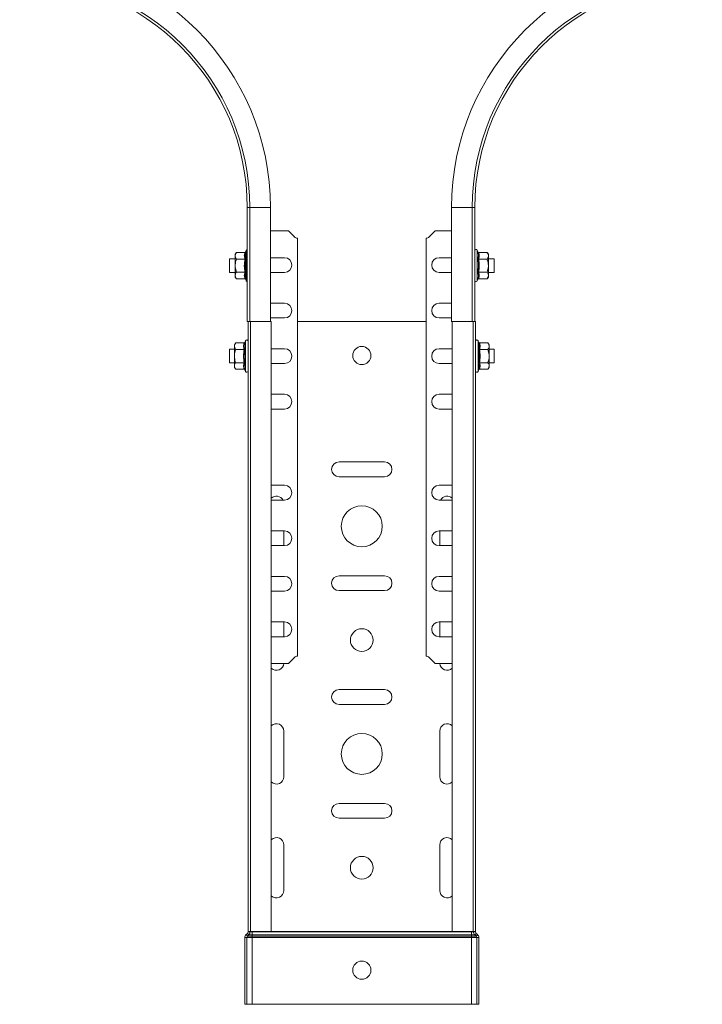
# Model space of a CAD drawing. Header units: millimetres. Extents: x 274 to 1864, y -1378 to 533.
# Tile 14 of 32: x 1214 to 1514, y -1378 to -946. Entities that reach past the tile are written whole.
import ezdxf

# ---------------------------------------------------------------- set-up
doc = ezdxf.new("R2010")
doc.units = ezdxf.units.MM
doc.linetypes.add('K5LT32768', pattern=[0])
doc.linetypes.add('K5LT32769', pattern=[0])

msp = doc.modelspace()

# ---------------------------------------------------------------- linework, layer by layer
at = {"color": 7, "linetype": 'K5LT32768', "lineweight": 15}
for p, q in [((1313.58, -1028.05), (1313.58, -1078.05)), ((1314.7, -1028.05), (1314.7, -1078.05)), ((1323.8, -1078.05), (1323.8, -1028.05)), ((1403.35, -1028.05), (1403.35, -1078.05)), ((1412.45, -1078.05), (1412.45, -1028.05)), ((1413.58, -1078.05), (1413.58, -1028.05)), ((1331.7, -1038.3), (1323.8, -1038.3)), ((1331.7, -1038.3), (1334.28, -1040.88)), ((1335.69, -1225.13), (1335.69, -1041.47)), ((1392.16, -1041.47), (1392.16, -1225.13)), ((1393.57, -1040.88), (1396.16, -1038.3)), ((1403.35, -1038.3), (1396.16, -1038.3)), ((1308.28, -1050.55), (1305.73, -1050.55)), ((1305.73, -1050.55), (1305.73, -1056.55)), ((1308.88, -1047.78), (1308.28, -1048.55)), ((1308.28, -1048.55), (1308.28, -1049.22)), ((1308.28, -1049.22), (1308.28, -1053.55)), ((1312.56, -1047.78), (1308.88, -1047.78)), ((1312.56, -1050.66), (1308.88, -1050.66)), ((1313.18, -1046.82), (1312.94, -1047.48)), ((1329.94, -1050.05), (1323.8, -1050.05)), ((1403.35, -1050.05), (1397.91, -1050.05)), ((1414.92, -1047.48), (1414.68, -1046.82)), ((1415.29, -1047.78), (1418.98, -1047.78)), ((1415.29, -1050.66), (1418.98, -1050.66)), ((1419.58, -1048.55), (1418.98, -1047.78)), ((1419.58, -1048.55), (1419.58, -1049.22)), ((1419.58, -1053.55), (1419.58, -1049.22)), ((1422.13, -1050.55), (1419.58, -1050.55)), ((1422.13, -1056.55), (1422.13, -1050.55)), ((1308.28, -1057.88), (1308.28, -1053.55)), ((1419.58, -1057.88), (1419.58, -1053.55)), ((1305.73, -1056.55), (1308.28, -1056.55)), ((1308.28, -1057.88), (1308.28, -1058.55)), ((1308.28, -1058.55), (1308.88, -1059.32)), ((1312.56, -1056.44), (1308.88, -1056.44)), ((1312.56, -1059.32), (1308.88, -1059.32)), ((1312.94, -1059.61), (1313.18, -1060.28)), ((1323.8, -1056.55), (1329.94, -1056.55)), ((1397.91, -1056.55), (1403.35, -1056.55)), ((1414.68, -1060.28), (1414.92, -1059.61)), ((1415.29, -1056.44), (1418.98, -1056.44)), ((1415.29, -1059.32), (1418.98, -1059.32)), ((1418.98, -1059.32), (1419.58, -1058.55)), ((1419.58, -1056.55), (1422.13, -1056.55)), ((1419.58, -1058.55), (1419.58, -1057.88)), ((1329.94, -1070.05), (1323.8, -1070.05)), ((1403.35, -1070.05), (1397.91, -1070.05)), ((1323.8, -1076.55), (1329.94, -1076.55)), ((1397.91, -1076.55), (1403.35, -1076.55)), ((1313.58, -1078.05), (1314.7, -1078.05)), ((1313.93, -1346.05), (1313.93, -1078.05)), ((1314.7, -1078.05), (1316.17, -1078.05)), ((1315.05, -1078.05), (1315.05, -1346.05)), ((1324.15, -1078.05), (1316.17, -1078.05)), ((1324.15, -1346.05), (1324.15, -1078.05)), ((1335.69, -1078.05), (1392.16, -1078.05)), ((1404.86, -1078.05), (1403.35, -1078.05)), ((1403.7, -1078.05), (1403.7, -1346.05)), ((1412.8, -1078.05), (1404.86, -1078.05)), ((1412.8, -1346.05), (1412.8, -1078.05)), ((1413.93, -1078.05), (1412.8, -1078.05)), ((1413.93, -1346.05), (1413.93, -1078.05)), ((1308.53, -1087.53), (1307.93, -1088.3)), ((1307.93, -1088.3), (1307.93, -1088.97)), ((1307.93, -1088.97), (1307.93, -1093.3)), ((1312.21, -1087.53), (1308.53, -1087.53)), ((1312.83, -1086.57), (1312.59, -1087.23)), ((1415.27, -1087.23), (1415.03, -1086.57)), ((1415.64, -1087.53), (1419.33, -1087.53)), ((1419.93, -1088.3), (1419.33, -1087.53)), ((1419.93, -1088.3), (1419.93, -1088.97)), ((1419.93, -1093.3), (1419.93, -1088.97)), ((1307.93, -1090.3), (1305.73, -1090.3)), ((1305.73, -1090.3), (1305.73, -1093.53)), ((1305.73, -1093.53), (1305.73, -1096.3)), ((1307.93, -1097.63), (1307.93, -1093.3)), ((1312.21, -1090.41), (1308.53, -1090.41)), ((1329.94, -1090.05), (1324.15, -1090.05)), ((1403.7, -1090.05), (1397.91, -1090.05)), ((1415.64, -1090.41), (1419.33, -1090.41)), ((1422.13, -1090.3), (1419.93, -1090.3)), ((1419.93, -1097.63), (1419.93, -1093.3)), ((1422.13, -1096.3), (1422.13, -1090.3)), ((1305.73, -1096.3), (1307.93, -1096.3)), ((1307.93, -1097.63), (1307.93, -1098.3)), ((1307.93, -1098.3), (1308.53, -1099.07)), ((1312.21, -1096.19), (1308.53, -1096.19)), ((1324.15, -1096.55), (1329.94, -1096.55)), ((1397.91, -1096.55), (1403.7, -1096.55)), ((1415.64, -1096.19), (1419.33, -1096.19)), ((1419.33, -1099.07), (1419.93, -1098.3)), ((1419.93, -1096.3), (1422.13, -1096.3)), ((1419.93, -1098.3), (1419.93, -1097.63)), ((1312.21, -1099.07), (1308.53, -1099.07)), ((1312.59, -1099.36), (1312.83, -1100.03)), ((1415.03, -1100.03), (1415.27, -1099.36)), ((1415.64, -1099.07), (1419.33, -1099.07)), ((1329.94, -1110.05), (1324.15, -1110.05)), ((1403.7, -1110.05), (1397.91, -1110.05)), ((1324.15, -1116.55), (1329.94, -1116.55)), ((1397.91, -1116.55), (1403.7, -1116.55)), ((1373.93, -1139.8), (1353.93, -1139.8)), ((1329.94, -1150.05), (1324.15, -1150.05)), ((1353.93, -1146.3), (1373.93, -1146.3)), ((1403.7, -1150.05), (1397.91, -1150.05)), ((1324.15, -1156.55), (1329.94, -1156.55)), ((1397.91, -1156.55), (1403.7, -1156.55)), ((1329.94, -1170.05), (1324.15, -1170.05)), ((1329.68, -1176.55), (1329.68, -1170.05)), ((1403.7, -1170.05), (1397.91, -1170.05)), ((1398.18, -1170.05), (1398.18, -1176.55)), ((1324.15, -1176.55), (1329.94, -1176.55)), ((1397.91, -1176.55), (1403.7, -1176.55)), ((1329.94, -1190.05), (1324.15, -1190.05)), ((1373.93, -1189.8), (1353.93, -1189.8)), ((1403.7, -1190.05), (1397.91, -1190.05)), ((1324.15, -1196.55), (1329.94, -1196.55)), ((1353.93, -1196.3), (1373.93, -1196.3)), ((1397.91, -1196.55), (1403.7, -1196.55)), ((1329.94, -1210.05), (1324.15, -1210.05)), ((1329.68, -1216.55), (1329.68, -1210.05)), ((1403.7, -1210.05), (1397.91, -1210.05)), ((1398.18, -1210.05), (1398.18, -1216.55)), ((1324.15, -1216.55), (1329.94, -1216.55)), ((1397.91, -1216.55), (1403.7, -1216.55)), ((1324.15, -1228.3), (1331.7, -1228.3)), ((1334.28, -1225.71), (1331.7, -1228.3)), ((1396.16, -1228.3), (1393.57, -1225.71)), ((1396.16, -1228.3), (1403.7, -1228.3)), ((1373.93, -1239.8), (1353.93, -1239.8)), ((1353.93, -1246.3), (1373.93, -1246.3)), ((1329.68, -1278.05), (1329.68, -1258.05)), ((1398.18, -1258.05), (1398.18, -1278.05)), ((1373.93, -1289.8), (1353.93, -1289.8)), ((1353.93, -1296.3), (1373.93, -1296.3)), ((1329.68, -1328.05), (1329.68, -1308.05)), ((1398.18, -1308.05), (1398.18, -1328.05)), ((1313.43, -1348.72), (1312.53, -1348.72)), ((1312.53, -1348.72), (1312.53, -1378.05)), ((1313.63, -1346.92), (1313.11, -1347.39)), ((1313.72, -1348.05), (1313.11, -1347.39)), ((1313.43, -1348.72), (1313.43, -1378.05)), ((1313.43, -1348.72), (1315.73, -1348.72)), ((1314.24, -1347.58), (1313.63, -1346.92)), ((1314.24, -1347.58), (1313.72, -1348.05)), ((1313.72, -1348.05), (1315.73, -1348.05)), ((1313.93, -1346.05), (1313.93, -1346.25)), ((1315.05, -1346.05), (1313.93, -1346.05)), ((1314.83, -1346.25), (1313.93, -1346.25)), ((1314.24, -1347.58), (1315.73, -1347.58)), ((1314.83, -1346.05), (1314.83, -1346.25)), ((1314.83, -1346.25), (1315.73, -1346.25)), ((1324.15, -1346.05), (1315.05, -1346.05)), ((1315.73, -1346.05), (1315.73, -1346.25)), ((1315.73, -1346.25), (1315.73, -1347.58)), ((1315.73, -1346.25), (1412.13, -1346.25)), ((1315.73, -1347.58), (1315.73, -1348.05)), ((1315.73, -1347.58), (1412.13, -1347.58)), ((1315.73, -1348.05), (1315.73, -1348.72)), ((1315.73, -1348.05), (1412.13, -1348.05)), ((1315.73, -1348.72), (1315.73, -1378.05)), ((1315.73, -1348.72), (1412.13, -1348.72)), ((1324.15, -1346.05), (1403.7, -1346.05)), ((1412.8, -1346.05), (1403.7, -1346.05)), ((1412.13, -1346.05), (1412.13, -1346.25)), ((1412.13, -1346.25), (1413.03, -1346.25)), ((1412.13, -1346.25), (1412.13, -1347.58)), ((1412.13, -1347.58), (1413.61, -1347.58)), ((1412.13, -1347.58), (1412.13, -1348.05)), ((1412.13, -1348.05), (1412.13, -1348.72)), ((1412.13, -1348.05), (1414.13, -1348.05)), ((1412.13, -1348.72), (1414.43, -1348.72)), ((1412.13, -1348.72), (1412.13, -1378.05)), ((1413.93, -1346.05), (1412.8, -1346.05)), ((1413.03, -1346.05), (1413.03, -1346.25)), ((1413.03, -1346.25), (1413.93, -1346.25)), ((1413.61, -1347.58), (1414.22, -1346.92)), ((1413.61, -1347.58), (1414.13, -1348.05)), ((1413.93, -1346.05), (1413.93, -1346.25)), ((1414.13, -1348.05), (1414.74, -1347.39)), ((1414.22, -1346.92), (1414.74, -1347.39)), ((1414.43, -1348.72), (1415.33, -1348.72)), ((1414.43, -1348.72), (1414.43, -1378.05)), ((1415.33, -1348.72), (1415.33, -1378.05)), ((1313.43, -1378.05), (1312.53, -1378.05)), ((1313.43, -1378.05), (1315.73, -1378.05)), ((1315.73, -1378.05), (1412.13, -1378.05)), ((1412.13, -1378.05), (1414.43, -1378.05)), ((1414.43, -1378.05), (1415.33, -1378.05))]:
    msp.add_line(p, q, dxfattribs=at)
at = {"color": 8, "linetype": 'K5LT32769', "lineweight": 15, "true_color": 0x808080}
for p, q in [((1313.58, -1028.05), (1314.7, -1028.05)), ((1314.7, -1028.05), (1323.8, -1028.05)), ((1412.45, -1028.05), (1403.35, -1028.05)), ((1413.58, -1028.05), (1412.45, -1028.05)), ((1313.18, -1059.37), (1313.18, -1046.82)), ((1414.68, -1046.82), (1414.68, -1060.28)), ((1313.18, -1060.28), (1313.18, -1059.37)), ((1312.83, -1099.12), (1312.83, -1086.57)), ((1415.03, -1086.57), (1415.03, -1100.03)), ((1312.83, -1100.03), (1312.83, -1099.12))]:
    msp.add_line(p, q, dxfattribs=at)
at = {"color": 7, "linetype": 'K5LT32768', "lineweight": 15}
for centre, radius in [((1363.93, -1093.05), 4), ((1363.93, -1168.05), 9), ((1363.93, -1218.05), 5), ((1363.93, -1268.05), 9), ((1363.93, -1318.05), 5), ((1363.93, -1363.05), 4)]:
    msp.add_circle(centre, radius, dxfattribs=at)
for centre, radius, start, end in [((1213.58, -1028.05), 110.22, 0, 90), ((1513.58, -1028.05), 110.22, 90, 180), ((1213.58, -1028.05), 101.12, 0, 90), ((1213.58, -1028.05), 100, 0, 90), ((1513.58, -1028.05), 101.12, 90, 180), ((1513.58, -1028.05), 100, 90, 180), ((1335.69, -1039.47), 2, 225, 270), ((1392.16, -1039.47), 2, 270, 315), ((1313.71, -1047.02), 0.567, 103.5533, 160), ((1414.14, -1047.02), 0.567, 20, 180), ((1329.94, -1053.3), 3.25, 270, 90), ((1397.91, -1053.3), 3.25, 90, 270), ((1313.71, -1060.08), 0.567, 200, 256.4467), ((1414.14, -1060.08), 0.567, 180, 340), ((1329.94, -1073.3), 3.25, 270, 90), ((1397.91, -1073.3), 3.25, 90, 270), ((1313.36, -1086.77), 0.567, 0, 160), ((1414.49, -1086.77), 0.567, 20, 180), ((1329.94, -1093.3), 3.25, 270, 90), ((1397.91, -1093.3), 3.25, 90, 270), ((1313.36, -1099.83), 0.567, 200, 0), ((1414.49, -1099.83), 0.567, 180, 340), ((1329.94, -1113.3), 3.25, 270, 90), ((1397.91, -1113.3), 3.25, 90, 270), ((1353.93, -1143.05), 3.25, 90, 270), ((1373.93, -1143.05), 3.25, 270, 90), ((1329.94, -1153.3), 3.25, 270, 90), ((1397.91, -1153.3), 3.25, 90, 270), ((1326.43, -1158.05), 3.25, 27.4864, 134.427), ((1401.43, -1158.05), 3.25, 45.573, 152.5136), ((1329.94, -1173.3), 3.25, 270, 90), ((1397.91, -1173.3), 3.25, 90, 270), ((1329.94, -1193.3), 3.25, 270, 90), ((1353.93, -1193.05), 3.25, 90, 270), ((1373.93, -1193.05), 3.25, 270, 90), ((1397.91, -1193.3), 3.25, 90, 270), ((1329.94, -1213.3), 3.25, 270, 90), ((1397.91, -1213.3), 3.25, 90, 270), ((1326.43, -1228.05), 3.25, 225.573, 355.5883), ((1335.69, -1227.13), 2, 90, 135), ((1392.16, -1227.13), 2, 45, 90), ((1401.43, -1228.05), 3.25, 184.4117, 314.427), ((1353.93, -1243.05), 3.25, 90, 270), ((1373.93, -1243.05), 3.25, 270, 90), ((1326.43, -1258.05), 3.25, 0, 134.427), ((1401.43, -1258.05), 3.25, 45.573, 180), ((1326.43, -1278.05), 3.25, 225.573, 0), ((1401.43, -1278.05), 3.25, 180, 314.427), ((1353.93, -1293.05), 3.25, 90, 270), ((1373.93, -1293.05), 3.25, 270, 90), ((1326.43, -1308.05), 3.25, 0, 134.427), ((1401.43, -1308.05), 3.25, 45.573, 180), ((1326.43, -1328.05), 3.25, 225.573, 0), ((1401.43, -1328.05), 3.25, 180, 314.427), ((1314.33, -1348.72), 1.8, 132.3141, 180), ((1314.33, -1348.72), 0.9, 132.3141, 180), ((1313.03, -1346.25), 0.9, 312.3141, 0), ((1313.03, -1346.25), 1.8, 312.3141, 0), ((1414.83, -1346.25), 1.8, 180, 227.6859), ((1414.83, -1346.25), 0.9, 180, 227.6859), ((1413.53, -1348.72), 0.9, 0, 47.6859), ((1413.53, -1348.72), 1.8, 0, 47.6859)]:
    msp.add_arc(centre, radius, start, end, dxfattribs=at)
for points, knots in [([(1308.88, -1047.78), (1308.6, -1048.2), (1308.29, -1048.67), (1308.28, -1049.17), (1308.28, -1049.22)], [0, 0, 0, 0, 0.896036, 1, 1, 1, 1]), ([(1308.28, -1049.22), (1308.36, -1049.61), (1308.46, -1050.11), (1308.81, -1050.57), (1308.88, -1050.66)], [0, 0, 0, 0, 0.801459, 1, 1, 1, 1]), ([(1308.88, -1050.66), (1308.6, -1051.51), (1308.29, -1052.46), (1308.28, -1053.45), (1308.28, -1053.55)], [0, 0, 0, 0, 0.896037, 1, 1, 1, 1]), ([(1312.56, -1050.66), (1312.43, -1050.19), (1312.16, -1049.23), (1312.43, -1048.26), (1312.56, -1047.78)], [0, 0, 0, 0, 0.492149, 1, 1, 1, 1]), ([(1312.56, -1056.44), (1312.43, -1055.49), (1312.16, -1053.56), (1312.43, -1051.64), (1312.56, -1050.66)], [0, 0, 0, 0, 0.492149, 1, 1, 1, 1]), ([(1312.94, -1047.48), (1312.94, -1047.48), (1312.92, -1047.53), (1312.88, -1047.61), (1312.79, -1047.7), (1312.68, -1047.76), (1312.6, -1047.77), (1312.56, -1047.78)], [0, 0, 0, 0, 0.007924, 0.267537, 0.528631, 0.763826, 1, 1, 1, 1]), ([(1312.94, -1050.52), (1312.94, -1050.52), (1312.92, -1050.54), (1312.88, -1050.58), (1312.79, -1050.62), (1312.68, -1050.66), (1312.6, -1050.66), (1312.56, -1050.66)], [0, 0, 0, 0, 0.007921, 0.267545, 0.528619, 0.763824, 1, 1, 1, 1]), ([(1312.94, -1047.48), (1312.89, -1047.6), (1312.69, -1048.2), (1312.54, -1049.24), (1312.81, -1050.11), (1312.94, -1050.52)], [0, 0, 0, 0, 0.118084, 0.592259, 1, 1, 1, 1]), ([(1312.94, -1050.52), (1312.89, -1050.75), (1312.69, -1051.94), (1312.54, -1053.98), (1312.81, -1055.76), (1312.94, -1056.58)], [0, 0, 0, 0, 0.118082, 0.592257, 1, 1, 1, 1]), ([(1414.92, -1050.52), (1414.96, -1050.4), (1415.17, -1049.82), (1415.31, -1048.8), (1415.04, -1047.9), (1414.92, -1047.48)], [0, 0, 0, 0, 0.118083, 0.592258, 1, 1, 1, 1]), ([(1415.29, -1047.78), (1415.25, -1047.77), (1415.17, -1047.76), (1415.06, -1047.7), (1414.98, -1047.61), (1414.93, -1047.53), (1414.92, -1047.48), (1414.92, -1047.48)], [0, 0, 0, 0, 0.236179, 0.471379, 0.732478, 0.992096, 1, 1, 1, 1]), ([(1414.92, -1056.58), (1414.96, -1056.35), (1415.17, -1055.16), (1415.31, -1053.11), (1415.04, -1051.34), (1414.92, -1050.52)], [0, 0, 0, 0, 0.118084, 0.592259, 1, 1, 1, 1]), ([(1414.92, -1050.52), (1414.92, -1050.52), (1414.93, -1050.54), (1414.98, -1050.58), (1415.06, -1050.62), (1415.17, -1050.66), (1415.25, -1050.66), (1415.29, -1050.66)], [0, 0, 0, 0, 0.0079, 0.26753, 0.52861, 0.763819, 1, 1, 1, 1]), ([(1415.29, -1047.78), (1415.42, -1048.25), (1415.69, -1049.21), (1415.43, -1050.17), (1415.29, -1050.66)], [0, 0, 0, 0, 0.492148, 1, 1, 1, 1]), ([(1415.29, -1050.66), (1415.42, -1051.61), (1415.69, -1053.53), (1415.43, -1055.46), (1415.29, -1056.44)], [0, 0, 0, 0, 0.492146, 1, 1, 1, 1]), ([(1419.58, -1049.22), (1419.5, -1048.82), (1419.39, -1048.33), (1419.05, -1047.87), (1418.98, -1047.78)], [0, 0, 0, 0, 0.801464, 1, 1, 1, 1]), ([(1418.98, -1050.66), (1419.25, -1050.24), (1419.56, -1049.76), (1419.58, -1049.27), (1419.58, -1049.22)], [0, 0, 0, 0, 0.896038, 1, 1, 1, 1]), ([(1419.58, -1053.55), (1419.5, -1052.76), (1419.39, -1051.77), (1419.05, -1050.85), (1418.98, -1050.66)], [0, 0, 0, 0, 0.801465, 1, 1, 1, 1]), ([(1308.28, -1053.55), (1308.36, -1054.34), (1308.46, -1055.33), (1308.81, -1056.25), (1308.88, -1056.44)], [0, 0, 0, 0, 0.801459, 1, 1, 1, 1]), ([(1418.98, -1056.44), (1419.25, -1055.59), (1419.56, -1054.64), (1419.58, -1053.65), (1419.58, -1053.55)], [0, 0, 0, 0, 0.896038, 1, 1, 1, 1]), ([(1308.28, -1057.88), (1308.28, -1057.81), (1308.3, -1057.33), (1308.56, -1056.84), (1308.86, -1056.45), (1308.88, -1056.44)], [0, 0, 0, 0, 0.148486, 0.965571, 1, 1, 1, 1]), ([(1308.88, -1059.32), (1308.79, -1059.2), (1308.44, -1058.74), (1308.35, -1058.24), (1308.28, -1057.88)], [0, 0, 0, 0, 0.263256, 1, 1, 1, 1]), ([(1312.56, -1059.32), (1312.43, -1058.85), (1312.16, -1057.89), (1312.43, -1056.92), (1312.56, -1056.44)], [0, 0, 0, 0, 0.492148, 1, 1, 1, 1]), ([(1312.56, -1056.44), (1312.6, -1056.44), (1312.68, -1056.44), (1312.79, -1056.47), (1312.88, -1056.52), (1312.92, -1056.56), (1312.94, -1056.58), (1312.94, -1056.58)], [0, 0, 0, 0, 0.236173, 0.471383, 0.732456, 0.992066, 1, 1, 1, 1]), ([(1312.56, -1059.32), (1312.6, -1059.33), (1312.68, -1059.34), (1312.79, -1059.4), (1312.88, -1059.49), (1312.92, -1059.57), (1312.94, -1059.61), (1312.94, -1059.61)], [0, 0, 0, 0, 0.236183, 0.471382, 0.732459, 0.992076, 1, 1, 1, 1]), ([(1312.94, -1056.58), (1312.89, -1056.7), (1312.69, -1057.28), (1312.54, -1058.3), (1312.81, -1059.2), (1312.94, -1059.61)], [0, 0, 0, 0, 0.118084, 0.592258, 1, 1, 1, 1]), ([(1414.92, -1056.58), (1414.92, -1056.58), (1414.93, -1056.56), (1414.98, -1056.52), (1415.06, -1056.47), (1415.17, -1056.44), (1415.25, -1056.44), (1415.29, -1056.44)], [0, 0, 0, 0, 0.007914, 0.267529, 0.528608, 0.763823, 1, 1, 1, 1]), ([(1414.92, -1059.61), (1414.96, -1059.49), (1415.17, -1058.89), (1415.31, -1057.86), (1415.04, -1056.99), (1414.92, -1056.58)], [0, 0, 0, 0, 0.118082, 0.592258, 1, 1, 1, 1]), ([(1414.92, -1059.61), (1414.92, -1059.61), (1414.93, -1059.57), (1414.98, -1059.49), (1415.06, -1059.4), (1415.17, -1059.34), (1415.25, -1059.33), (1415.29, -1059.32)], [0, 0, 0, 0, 0.007904, 0.267526, 0.528608, 0.763812, 1, 1, 1, 1]), ([(1415.29, -1056.44), (1415.42, -1056.91), (1415.69, -1057.87), (1415.43, -1058.83), (1415.29, -1059.32)], [0, 0, 0, 0, 0.492148, 1, 1, 1, 1]), ([(1419.58, -1057.88), (1419.57, -1057.81), (1419.55, -1057.33), (1419.29, -1056.84), (1418.99, -1056.45), (1418.98, -1056.44)], [0, 0, 0, 0, 0.148486, 0.965574, 1, 1, 1, 1]), ([(1418.98, -1059.32), (1419.07, -1059.2), (1419.41, -1058.74), (1419.51, -1058.24), (1419.58, -1057.88)], [0, 0, 0, 0, 0.263254, 1, 1, 1, 1]), ([(1308.53, -1087.53), (1308.25, -1087.95), (1307.94, -1088.42), (1307.93, -1088.92), (1307.93, -1088.97)], [0, 0, 0, 0, 0.896038, 1, 1, 1, 1]), ([(1307.93, -1088.97), (1308.01, -1089.36), (1308.11, -1089.86), (1308.46, -1090.32), (1308.53, -1090.41)], [0, 0, 0, 0, 0.801461, 1, 1, 1, 1]), ([(1312.21, -1090.41), (1312.08, -1089.94), (1311.81, -1088.98), (1312.08, -1088.01), (1312.21, -1087.53)], [0, 0, 0, 0, 0.492148, 1, 1, 1, 1]), ([(1312.59, -1087.23), (1312.59, -1087.23), (1312.57, -1087.28), (1312.53, -1087.36), (1312.44, -1087.45), (1312.33, -1087.51), (1312.25, -1087.52), (1312.21, -1087.53)], [0, 0, 0, 0, 0.007904, 0.267527, 0.528611, 0.763816, 1, 1, 1, 1]), ([(1312.59, -1087.23), (1312.54, -1087.35), (1312.34, -1087.95), (1312.19, -1088.99), (1312.46, -1089.86), (1312.59, -1090.27)], [0, 0, 0, 0, 0.118082, 0.592258, 1, 1, 1, 1]), ([(1415.27, -1090.27), (1415.31, -1090.15), (1415.52, -1089.57), (1415.66, -1088.55), (1415.39, -1087.65), (1415.27, -1087.23)], [0, 0, 0, 0, 0.118084, 0.592259, 1, 1, 1, 1]), ([(1415.64, -1087.53), (1415.6, -1087.52), (1415.52, -1087.51), (1415.41, -1087.45), (1415.33, -1087.36), (1415.28, -1087.28), (1415.27, -1087.23), (1415.27, -1087.23)], [0, 0, 0, 0, 0.236184, 0.471389, 0.732473, 0.992096, 1, 1, 1, 1]), ([(1415.64, -1087.53), (1415.77, -1088), (1416.04, -1088.96), (1415.78, -1089.92), (1415.64, -1090.41)], [0, 0, 0, 0, 0.492148, 1, 1, 1, 1]), ([(1419.93, -1088.97), (1419.85, -1088.57), (1419.74, -1088.08), (1419.4, -1087.62), (1419.33, -1087.53)], [0, 0, 0, 0, 0.801462, 1, 1, 1, 1]), ([(1419.33, -1090.41), (1419.6, -1089.99), (1419.91, -1089.51), (1419.93, -1089.02), (1419.93, -1088.97)], [0, 0, 0, 0, 0.896038, 1, 1, 1, 1]), ([(1308.53, -1090.41), (1308.25, -1091.26), (1307.94, -1092.21), (1307.93, -1093.2), (1307.93, -1093.3)], [0, 0, 0, 0, 0.896033, 1, 1, 1, 1]), ([(1307.93, -1093.3), (1308.01, -1094.09), (1308.11, -1095.08), (1308.46, -1096), (1308.53, -1096.19)], [0, 0, 0, 0, 0.801462, 1, 1, 1, 1]), ([(1312.21, -1096.19), (1312.08, -1095.24), (1311.81, -1093.31), (1312.08, -1091.39), (1312.21, -1090.41)], [0, 0, 0, 0, 0.492149, 1, 1, 1, 1]), ([(1312.59, -1090.27), (1312.59, -1090.27), (1312.57, -1090.29), (1312.53, -1090.33), (1312.44, -1090.37), (1312.33, -1090.41), (1312.25, -1090.41), (1312.21, -1090.41)], [0, 0, 0, 0, 0.007914, 0.267531, 0.528612, 0.763816, 1, 1, 1, 1]), ([(1312.59, -1090.27), (1312.54, -1090.5), (1312.34, -1091.69), (1312.19, -1093.73), (1312.46, -1095.51), (1312.59, -1096.33)], [0, 0, 0, 0, 0.118084, 0.592259, 1, 1, 1, 1]), ([(1415.27, -1096.33), (1415.31, -1096.1), (1415.52, -1094.91), (1415.66, -1092.86), (1415.39, -1091.09), (1415.27, -1090.27)], [0, 0, 0, 0, 0.118082, 0.592259, 1, 1, 1, 1]), ([(1415.27, -1090.27), (1415.27, -1090.27), (1415.28, -1090.29), (1415.33, -1090.33), (1415.41, -1090.37), (1415.52, -1090.41), (1415.6, -1090.41), (1415.64, -1090.41)], [0, 0, 0, 0, 0.007914, 0.267531, 0.528612, 0.763816, 1, 1, 1, 1]), ([(1415.64, -1090.41), (1415.77, -1091.36), (1416.04, -1093.28), (1415.78, -1095.21), (1415.64, -1096.19)], [0, 0, 0, 0, 0.492149, 1, 1, 1, 1]), ([(1419.93, -1093.3), (1419.85, -1092.51), (1419.74, -1091.52), (1419.4, -1090.6), (1419.33, -1090.41)], [0, 0, 0, 0, 0.801466, 1, 1, 1, 1]), ([(1419.33, -1096.19), (1419.6, -1095.34), (1419.91, -1094.39), (1419.93, -1093.4), (1419.93, -1093.3)], [0, 0, 0, 0, 0.896037, 1, 1, 1, 1]), ([(1307.93, -1097.63), (1307.93, -1097.56), (1307.95, -1097.08), (1308.21, -1096.59), (1308.51, -1096.2), (1308.53, -1096.19)], [0, 0, 0, 0, 0.148483, 0.965571, 1, 1, 1, 1]), ([(1308.53, -1099.07), (1308.44, -1098.95), (1308.09, -1098.49), (1308, -1097.99), (1307.93, -1097.63)], [0, 0, 0, 0, 0.263254, 1, 1, 1, 1]), ([(1312.21, -1099.07), (1312.08, -1098.6), (1311.81, -1097.64), (1312.08, -1096.67), (1312.21, -1096.19)], [0, 0, 0, 0, 0.492148, 1, 1, 1, 1]), ([(1312.21, -1096.19), (1312.25, -1096.19), (1312.33, -1096.19), (1312.44, -1096.22), (1312.53, -1096.27), (1312.57, -1096.31), (1312.59, -1096.33), (1312.59, -1096.33)], [0, 0, 0, 0, 0.236184, 0.471388, 0.732469, 0.992086, 1, 1, 1, 1]), ([(1312.59, -1096.33), (1312.54, -1096.45), (1312.34, -1097.03), (1312.19, -1098.05), (1312.46, -1098.95), (1312.59, -1099.36)], [0, 0, 0, 0, 0.118084, 0.592259, 1, 1, 1, 1]), ([(1415.27, -1096.33), (1415.27, -1096.33), (1415.28, -1096.31), (1415.33, -1096.27), (1415.41, -1096.22), (1415.52, -1096.19), (1415.6, -1096.19), (1415.64, -1096.19)], [0, 0, 0, 0, 0.007914, 0.267531, 0.528612, 0.763816, 1, 1, 1, 1]), ([(1415.27, -1099.36), (1415.31, -1099.24), (1415.52, -1098.64), (1415.66, -1097.61), (1415.39, -1096.74), (1415.27, -1096.33)], [0, 0, 0, 0, 0.118082, 0.592258, 1, 1, 1, 1]), ([(1415.64, -1096.19), (1415.77, -1096.66), (1416.04, -1097.62), (1415.78, -1098.58), (1415.64, -1099.07)], [0, 0, 0, 0, 0.492149, 1, 1, 1, 1]), ([(1419.93, -1097.63), (1419.92, -1097.56), (1419.9, -1097.08), (1419.64, -1096.59), (1419.34, -1096.2), (1419.33, -1096.19)], [0, 0, 0, 0, 0.148484, 0.965574, 1, 1, 1, 1]), ([(1419.33, -1099.07), (1419.42, -1098.95), (1419.76, -1098.49), (1419.86, -1097.99), (1419.93, -1097.63)], [0, 0, 0, 0, 0.263251, 1, 1, 1, 1]), ([(1312.21, -1099.07), (1312.25, -1099.08), (1312.33, -1099.09), (1312.44, -1099.15), (1312.53, -1099.24), (1312.57, -1099.32), (1312.59, -1099.36), (1312.59, -1099.36)], [0, 0, 0, 0, 0.236184, 0.471389, 0.732473, 0.992096, 1, 1, 1, 1]), ([(1415.27, -1099.36), (1415.27, -1099.36), (1415.28, -1099.32), (1415.33, -1099.24), (1415.41, -1099.15), (1415.52, -1099.09), (1415.6, -1099.08), (1415.64, -1099.07)], [0, 0, 0, 0, 0.007904, 0.267527, 0.528611, 0.763816, 1, 1, 1, 1])]:
    msp.add_open_spline(points, degree=3, knots=knots, dxfattribs=at)

doc.saveas('drawing.dxf')
